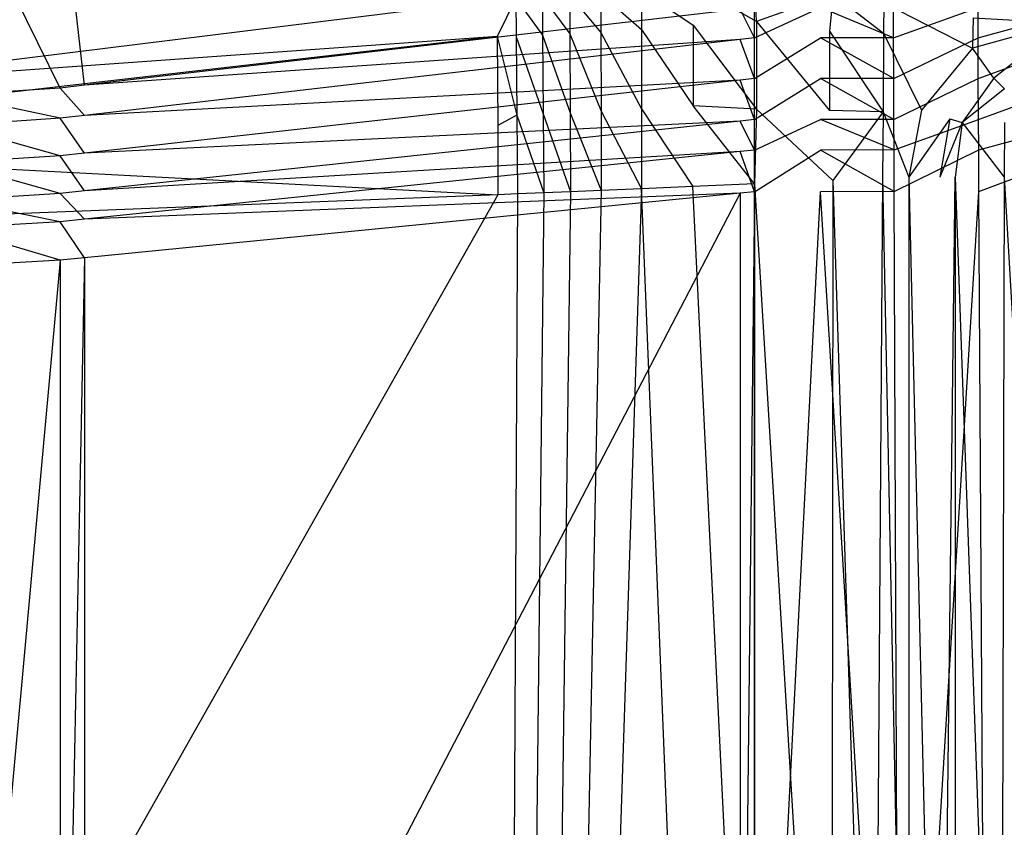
# Model space of a CAD drawing. Extents: x 0 to 0.86, y -0.605 to 0.
# Tile 28 of 33: x 0.702 to 0.766, y -0.207 to -0.155. Entities that reach past the tile are written whole.
import ezdxf

# ---------------------------------------------------------------- set-up
doc = ezdxf.new("R2010")
doc.units = 0
doc.layers.add('L3_BECKEN_N_692210__0___REPLACE', color=7, linetype='CONTINUOUS')

msp = doc.modelspace()

# ---------------------------------------------------------------- linework, layer by layer
at = {"layer": 'L3_BECKEN_N_692210__0___REPLACE', "color": 8}
for points, invisible_edges in [([(0.688029, -0.141596, 0.064844), (0.688058, -0.159109, 0.064844), (0.733221, -0.153499, 0.32745), (0.688029, -0.141596, 0.064844)], 14), ([(0.706569, -0.159034, 0.068382), (0.705, -0.145, 0.05986), (0.706569, -0.143082, 0.068382), (0.706569, -0.159034, 0.068382)], 14), ([(0.706569, -0.143082, 0.068382), (0.749076, -0.154101, 0.299267), (0.706569, -0.159034, 0.068382), (0.706569, -0.143082, 0.068382)], 13), ([(0.698, -0.145, 0.037911), (0.705, -0.159216, 0.05986), (0.698, -0.159685, 0.037911), (0.698, -0.145, 0.037911)], 13), ([(0.705, -0.159216, 0.05986), (0.698, -0.145, 0.037911), (0.705, -0.145, 0.05986), (0.705, -0.159216, 0.05986)], 14), ([(0.705, -0.145, 0.05986), (0.706569, -0.159034, 0.068382), (0.705, -0.159216, 0.05986), (0.705, -0.145, 0.05986)], 13), ([(0.750136, -0.154893, 0.354169), (0.75, -0.15225, 0.354169), (0.746019, -0.15258, 0.351516), (0.750136, -0.154893, 0.354169)], 14), ([(0.750136, -0.154893, 0.354169), (0.755092, -0.153123, 0.354169), (0.75, -0.15225, 0.354169), (0.750136, -0.154893, 0.354169)], 13), ([(0.738021, -0.153203, 0.341392), (0.740048, -0.155612, 0.345081), (0.740045, -0.153105, 0.34508), (0.738021, -0.153203, 0.341392)], 14), ([(0.740045, -0.153105, 0.34508), (0.742673, -0.155416, 0.348364), (0.742673, -0.152889, 0.348364), (0.740045, -0.153105, 0.34508)], 14), ([(0.742673, -0.155416, 0.348364), (0.740045, -0.153105, 0.34508), (0.740048, -0.155612, 0.345081), (0.742673, -0.155416, 0.348364)], 13), ([(0.742673, -0.152889, 0.348364), (0.746017, -0.15514, 0.351517), (0.746019, -0.15258, 0.351516), (0.742673, -0.152889, 0.348364)], 14), ([(0.746017, -0.15514, 0.351517), (0.742673, -0.152889, 0.348364), (0.742673, -0.155416, 0.348364), (0.746017, -0.15514, 0.351517)], 13), ([(0.750136, -0.154893, 0.354169), (0.746019, -0.15258, 0.351516), (0.746017, -0.15514, 0.351517), (0.750136, -0.154893, 0.354169)], 14), ([(0.755092, -0.153123, 0.354169), (0.750136, -0.154893, 0.354169), (0.754863, -0.15553, 0.354169), (0.755092, -0.153123, 0.354169)], 14), ([(0.758367, -0.15565, 0.354169), (0.755092, -0.153123, 0.354169), (0.754863, -0.15553, 0.354169), (0.758367, -0.15565, 0.354169)], 13), ([(0.755092, -0.153123, 0.354169), (0.758367, -0.15565, 0.354169), (0.758382, -0.153685, 0.354169), (0.755092, -0.153123, 0.354169)], 14), ([(0.764168, -0.154675, 0.354169), (0.77, -0.155, 0.354169), (0.770099, -0.153037, 0.354169), (0.764168, -0.154675, 0.354169)], 14), ([(0.733221, -0.153499, 0.32745), (0.688058, -0.159109, 0.064844), (0.733309, -0.15588, 0.327557), (0.733221, -0.153499, 0.32745)], 14), ([(0.734534, -0.153399, 0.332645), (0.733221, -0.153499, 0.32745), (0.733309, -0.15588, 0.327557), (0.734534, -0.153399, 0.332645)], 14), ([(0.734534, -0.153399, 0.332645), (0.733309, -0.15588, 0.327557), (0.734556, -0.155892, 0.332644), (0.734534, -0.153399, 0.332645)], 14), ([(0.734534, -0.153399, 0.332645), (0.736266, -0.155798, 0.337283), (0.736249, -0.153298, 0.337283), (0.734534, -0.153399, 0.332645)], 14), ([(0.736266, -0.155798, 0.337283), (0.734534, -0.153399, 0.332645), (0.734556, -0.155892, 0.332644), (0.736266, -0.155798, 0.337283)], 13), ([(0.736249, -0.153298, 0.337283), (0.738032, -0.155707, 0.341391), (0.738021, -0.153203, 0.341392), (0.736249, -0.153298, 0.337283)], 14), ([(0.738032, -0.155707, 0.341391), (0.736249, -0.153298, 0.337283), (0.736266, -0.155798, 0.337283), (0.738032, -0.155707, 0.341391)], 13), ([(0.740048, -0.155612, 0.345081), (0.738021, -0.153203, 0.341392), (0.738032, -0.155707, 0.341391), (0.740048, -0.155612, 0.345081)], 13), ([(0.764138, -0.15664, 0.354169), (0.758382, -0.153685, 0.354169), (0.758367, -0.15565, 0.354169), (0.764138, -0.15664, 0.354169)], 13), ([(0.758382, -0.153685, 0.354169), (0.764138, -0.15664, 0.354169), (0.764168, -0.154675, 0.354169), (0.758382, -0.153685, 0.354169)], 14), ([(0.749076, -0.156066, 0.299267), (0.706569, -0.159034, 0.068382), (0.749076, -0.154101, 0.299267), (0.749076, -0.156066, 0.299267)], 14), ([(0.75, -0.155959, 0.304286), (0.749076, -0.154101, 0.299267), (0.75, -0.153994, 0.304286), (0.75, -0.155959, 0.304286)], 14), ([(0.749076, -0.154101, 0.299267), (0.75, -0.155959, 0.304286), (0.749076, -0.156066, 0.299267), (0.749076, -0.154101, 0.299267)], 13), ([(0.754278, -0.153994, 0.304286), (0.75, -0.155959, 0.304286), (0.75, -0.153994, 0.304286), (0.754278, -0.153994, 0.304286)], 13), ([(0.75, -0.155959, 0.304286), (0.754278, -0.153994, 0.304286), (0.754277, -0.155959, 0.304286), (0.75, -0.155959, 0.304286)], 14), ([(0.754278, -0.153994, 0.304286), (0.759015, -0.155959, 0.304286), (0.754277, -0.155959, 0.304286), (0.754278, -0.153994, 0.304286)], 13), ([(0.759015, -0.155959, 0.304286), (0.754278, -0.153994, 0.304286), (0.759007, -0.153994, 0.304286), (0.759015, -0.155959, 0.304286)], 14), ([(0.764485, -0.153994, 0.304286), (0.759015, -0.155959, 0.304286), (0.759007, -0.153994, 0.304286), (0.764485, -0.153994, 0.304286)], 13), ([(0.759015, -0.155959, 0.304286), (0.764485, -0.153994, 0.304286), (0.76449, -0.155959, 0.304286), (0.759015, -0.155959, 0.304286)], 14), ([(0.771713, -0.153994, 0.304286), (0.76449, -0.155959, 0.304286), (0.764485, -0.153994, 0.304286), (0.771713, -0.153994, 0.304286)], 13), ([(0.76449, -0.155959, 0.304286), (0.771713, -0.153994, 0.304286), (0.771724, -0.155959, 0.304286), (0.76449, -0.155959, 0.304286)], 14), ([(0.746017, -0.15514, 0.351517), (0.750136, -0.160578, 0.354169), (0.750136, -0.154893, 0.354169), (0.746017, -0.15514, 0.351517)], 14), ([(0.754855, -0.160669, 0.354169), (0.750136, -0.154893, 0.354169), (0.750136, -0.160578, 0.354169), (0.754855, -0.160669, 0.354169)], 13), ([(0.750136, -0.154893, 0.354169), (0.754855, -0.160669, 0.354169), (0.754863, -0.15553, 0.354169), (0.750136, -0.154893, 0.354169)], 14), ([(0.77, -0.155, 0.354169), (0.764168, -0.154675, 0.354169), (0.764138, -0.15664, 0.354169), (0.77, -0.155, 0.354169)], 13), ([(0.77, -0.155, 0.354169), (0.764138, -0.15664, 0.354169), (0.765512, -0.158584, 0.352174), (0.77, -0.155, 0.354169)], 14), ([(0.77, -0.155, 0.354169), (0.765512, -0.158584, 0.352174), (0.77, -0.157, 0.352174), (0.77, -0.155, 0.354169)], 14), ([(0.736266, -0.155798, 0.337283), (0.738055, -0.160817, 0.341391), (0.738032, -0.155707, 0.341391), (0.736266, -0.155798, 0.337283)], 14), ([(0.738032, -0.155707, 0.341391), (0.740056, -0.160728, 0.345081), (0.740048, -0.155612, 0.345081), (0.738032, -0.155707, 0.341391)], 14), ([(0.740056, -0.160728, 0.345081), (0.738032, -0.155707, 0.341391), (0.738055, -0.160817, 0.341391), (0.740056, -0.160728, 0.345081)], 13), ([(0.740048, -0.155612, 0.345081), (0.742672, -0.160575, 0.348365), (0.742673, -0.155416, 0.348364), (0.740048, -0.155612, 0.345081)], 14), ([(0.742672, -0.160575, 0.348365), (0.740048, -0.155612, 0.345081), (0.740056, -0.160728, 0.345081), (0.742672, -0.160575, 0.348365)], 13), ([(0.746015, -0.160365, 0.351518), (0.742673, -0.155416, 0.348364), (0.742672, -0.160575, 0.348365), (0.746015, -0.160365, 0.351518)], 13), ([(0.742673, -0.155416, 0.348364), (0.746015, -0.160365, 0.351518), (0.746017, -0.15514, 0.351517), (0.742673, -0.155416, 0.348364)], 14), ([(0.750136, -0.160578, 0.354169), (0.746017, -0.15514, 0.351517), (0.746015, -0.160365, 0.351518), (0.750136, -0.160578, 0.354169)], 13), ([(0.75833, -0.160755, 0.354169), (0.754863, -0.15553, 0.354169), (0.754855, -0.160669, 0.354169), (0.75833, -0.160755, 0.354169)], 13), ([(0.754863, -0.15553, 0.354169), (0.75833, -0.160755, 0.354169), (0.758367, -0.15565, 0.354169), (0.754863, -0.15553, 0.354169)], 14), ([(0.76082, -0.160643, 0.354169), (0.758367, -0.15565, 0.354169), (0.75833, -0.160755, 0.354169), (0.76082, -0.160643, 0.354169)], 13), ([(0.758367, -0.15565, 0.354169), (0.76082, -0.160643, 0.354169), (0.764138, -0.15664, 0.354169), (0.758367, -0.15565, 0.354169)], 14), ([(0.733309, -0.15588, 0.327557), (0.688058, -0.159109, 0.064844), (0.688059, -0.161075, 0.064844), (0.733309, -0.15588, 0.327557)], 14), ([(0.733309, -0.15588, 0.327557), (0.688059, -0.161075, 0.064844), (0.733369, -0.161658, 0.327556), (0.733309, -0.15588, 0.327557)], 14), ([(0.706569, -0.159034, 0.068382), (0.749076, -0.156066, 0.299267), (0.706569, -0.160999, 0.068382), (0.706569, -0.159034, 0.068382)], 13), ([(0.749076, -0.158712, 0.299267), (0.706569, -0.160999, 0.068382), (0.749076, -0.156066, 0.299267), (0.749076, -0.158712, 0.299267)], 14), ([(0.734602, -0.160981, 0.332643), (0.733309, -0.15588, 0.327557), (0.733369, -0.161658, 0.327556), (0.734602, -0.160981, 0.332643)], 13), ([(0.733309, -0.15588, 0.327557), (0.734602, -0.160981, 0.332643), (0.734556, -0.155892, 0.332644), (0.733309, -0.15588, 0.327557)], 14), ([(0.734556, -0.155892, 0.332644), (0.736301, -0.160899, 0.337283), (0.736266, -0.155798, 0.337283), (0.734556, -0.155892, 0.332644)], 14), ([(0.736301, -0.160899, 0.337283), (0.734556, -0.155892, 0.332644), (0.734602, -0.160981, 0.332643), (0.736301, -0.160899, 0.337283)], 13), ([(0.738055, -0.160817, 0.341391), (0.736266, -0.155798, 0.337283), (0.736301, -0.160899, 0.337283), (0.738055, -0.160817, 0.341391)], 13), ([(0.75, -0.158609, 0.304286), (0.749076, -0.156066, 0.299267), (0.75, -0.155959, 0.304286), (0.75, -0.158609, 0.304286)], 14), ([(0.749076, -0.156066, 0.299267), (0.75, -0.158609, 0.304286), (0.749076, -0.158712, 0.299267), (0.749076, -0.156066, 0.299267)], 13), ([(0.754277, -0.155959, 0.304286), (0.75, -0.158609, 0.304286), (0.75, -0.155959, 0.304286), (0.754277, -0.155959, 0.304286)], 13), ([(0.75, -0.158609, 0.304286), (0.754277, -0.155959, 0.304286), (0.754275, -0.158607, 0.304286), (0.75, -0.158609, 0.304286)], 14), ([(0.754277, -0.155959, 0.304286), (0.759025, -0.158605, 0.304286), (0.754275, -0.158607, 0.304286), (0.754277, -0.155959, 0.304286)], 13), ([(0.759025, -0.158605, 0.304286), (0.754277, -0.155959, 0.304286), (0.759015, -0.155959, 0.304286), (0.759025, -0.158605, 0.304286)], 14), ([(0.76449, -0.155959, 0.304286), (0.759025, -0.158605, 0.304286), (0.759015, -0.155959, 0.304286), (0.76449, -0.155959, 0.304286)], 13), ([(0.759025, -0.158605, 0.304286), (0.76449, -0.155959, 0.304286), (0.764505, -0.158603, 0.304286), (0.759025, -0.158605, 0.304286)], 14), ([(0.771724, -0.155959, 0.304286), (0.764505, -0.158603, 0.304286), (0.76449, -0.155959, 0.304286), (0.771724, -0.155959, 0.304286)], 13), ([(0.764505, -0.158603, 0.304286), (0.771724, -0.155959, 0.304286), (0.77174, -0.158601, 0.304286), (0.764505, -0.158603, 0.304286)], 14), ([(0.764138, -0.15664, 0.354169), (0.76082, -0.160643, 0.354169), (0.762651, -0.161215, 0.352174), (0.764138, -0.15664, 0.354169)], 14), ([(0.765512, -0.158584, 0.352174), (0.764138, -0.15664, 0.354169), (0.762651, -0.161215, 0.352174), (0.765512, -0.158584, 0.352174)], 14), ([(0.765512, -0.158584, 0.352174), (0.766198, -0.15927, 0.348183), (0.77, -0.157, 0.352174), (0.765512, -0.158584, 0.352174)], 14), ([(0.706569, -0.160999, 0.068382), (0.749076, -0.158712, 0.299267), (0.706569, -0.163447, 0.068382), (0.706569, -0.160999, 0.068382)], 13), ([(0.749076, -0.161359, 0.299267), (0.706569, -0.163447, 0.068382), (0.749076, -0.158712, 0.299267), (0.749076, -0.161359, 0.299267)], 14), ([(0.75, -0.16126, 0.304286), (0.749076, -0.158712, 0.299267), (0.75, -0.158609, 0.304286), (0.75, -0.16126, 0.304286)], 14), ([(0.749076, -0.158712, 0.299267), (0.75, -0.16126, 0.304286), (0.749076, -0.161359, 0.299267), (0.749076, -0.158712, 0.299267)], 13), ([(0.754275, -0.158607, 0.304286), (0.75, -0.16126, 0.304286), (0.75, -0.158609, 0.304286), (0.754275, -0.158607, 0.304286)], 13), ([(0.75, -0.16126, 0.304286), (0.754275, -0.158607, 0.304286), (0.754274, -0.161257, 0.304286), (0.75, -0.16126, 0.304286)], 14), ([(0.754275, -0.158607, 0.304286), (0.759036, -0.161254, 0.304286), (0.754274, -0.161257, 0.304286), (0.754275, -0.158607, 0.304286)], 13), ([(0.759036, -0.161254, 0.304286), (0.754275, -0.158607, 0.304286), (0.759025, -0.158605, 0.304286), (0.759036, -0.161254, 0.304286)], 14), ([(0.764505, -0.158603, 0.304286), (0.759036, -0.161254, 0.304286), (0.759025, -0.158605, 0.304286), (0.764505, -0.158603, 0.304286)], 13), ([(0.759036, -0.161254, 0.304286), (0.764505, -0.158603, 0.304286), (0.764521, -0.161249, 0.304286), (0.759036, -0.161254, 0.304286)], 14), ([(0.762651, -0.161215, 0.352174), (0.763452, -0.161444, 0.348183), (0.765512, -0.158584, 0.352174), (0.762651, -0.161215, 0.352174)], 14), ([(0.765512, -0.158584, 0.352174), (0.763452, -0.161444, 0.348183), (0.766198, -0.15927, 0.348183), (0.765512, -0.158584, 0.352174)], 14), ([(0.77174, -0.158601, 0.304286), (0.764521, -0.161249, 0.304286), (0.764505, -0.158603, 0.304286), (0.77174, -0.158601, 0.304286)], 13), ([(0.764521, -0.161249, 0.304286), (0.77174, -0.158601, 0.304286), (0.771756, -0.161244, 0.304286), (0.764521, -0.161249, 0.304286)], 14), ([(0.705, -0.161181, 0.05986), (0.698, -0.159685, 0.037911), (0.705, -0.159216, 0.05986), (0.705, -0.161181, 0.05986)], 14), ([(0.706569, -0.160999, 0.068382), (0.705, -0.159216, 0.05986), (0.706569, -0.159034, 0.068382), (0.706569, -0.160999, 0.068382)], 14), ([(0.705, -0.159216, 0.05986), (0.706569, -0.160999, 0.068382), (0.705, -0.161181, 0.05986), (0.705, -0.159216, 0.05986)], 13), ([(0.766198, -0.15927, 0.348183), (0.763452, -0.161444, 0.348183), (0.766194, -0.161444, 0.348368), (0.766198, -0.15927, 0.348183)], 14), ([(0.698, -0.159685, 0.037911), (0.705, -0.161181, 0.05986), (0.698, -0.16165, 0.037911), (0.698, -0.159685, 0.037911)], 13), ([(0.736301, -0.160899, 0.337283), (0.738078, -0.165942, 0.341391), (0.738055, -0.160817, 0.341391), (0.736301, -0.160899, 0.337283)], 14), ([(0.738055, -0.160817, 0.341391), (0.740063, -0.165859, 0.345082), (0.740056, -0.160728, 0.345081), (0.738055, -0.160817, 0.341391)], 14), ([(0.740063, -0.165859, 0.345082), (0.738055, -0.160817, 0.341391), (0.738078, -0.165942, 0.341391), (0.740063, -0.165859, 0.345082)], 13), ([(0.740056, -0.160728, 0.345081), (0.742671, -0.165748, 0.348366), (0.742672, -0.160575, 0.348365), (0.740056, -0.160728, 0.345081)], 14), ([(0.742671, -0.165748, 0.348366), (0.740056, -0.160728, 0.345081), (0.740063, -0.165859, 0.345082), (0.742671, -0.165748, 0.348366)], 13), ([(0.746012, -0.165605, 0.351519), (0.742672, -0.160575, 0.348365), (0.742671, -0.165748, 0.348366), (0.746012, -0.165605, 0.351519)], 13), ([(0.742672, -0.160575, 0.348365), (0.746012, -0.165605, 0.351519), (0.746015, -0.160365, 0.351518), (0.742672, -0.160575, 0.348365)], 14), ([(0.75, -0.165434, 0.354169), (0.746015, -0.160365, 0.351518), (0.746012, -0.165605, 0.351519), (0.75, -0.165434, 0.354169)], 14), ([(0.750136, -0.160578, 0.354169), (0.746015, -0.160365, 0.351518), (0.75, -0.165434, 0.354169), (0.750136, -0.160578, 0.354169)], 14), ([(0.755081, -0.165213, 0.354169), (0.750136, -0.160578, 0.354169), (0.75, -0.165434, 0.354169), (0.755081, -0.165213, 0.354169)], 13), ([(0.750136, -0.160578, 0.354169), (0.755081, -0.165213, 0.354169), (0.754855, -0.160669, 0.354169), (0.750136, -0.160578, 0.354169)], 14), ([(0.755081, -0.165213, 0.354169), (0.75833, -0.160755, 0.354169), (0.754855, -0.160669, 0.354169), (0.755081, -0.165213, 0.354169)], 13), ([(0.75833, -0.160755, 0.354169), (0.755081, -0.165213, 0.354169), (0.758299, -0.165074, 0.354169), (0.75833, -0.160755, 0.354169)], 14), ([(0.76, -0.165, 0.354169), (0.75833, -0.160755, 0.354169), (0.758299, -0.165074, 0.354169), (0.76, -0.165, 0.354169)], 13), ([(0.75833, -0.160755, 0.354169), (0.76, -0.165, 0.354169), (0.76082, -0.160643, 0.354169), (0.75833, -0.160755, 0.354169)], 14), ([(0.76082, -0.160643, 0.354169), (0.76, -0.165, 0.354169), (0.762651, -0.161215, 0.352174), (0.76082, -0.160643, 0.354169)], 14), ([(0.688059, -0.161075, 0.064844), (0.688062, -0.163752, 0.064844), (0.733369, -0.161658, 0.327556), (0.688059, -0.161075, 0.064844)], 14), ([(0.705, -0.163621, 0.05986), (0.698, -0.16165, 0.037911), (0.705, -0.161181, 0.05986), (0.705, -0.163621, 0.05986)], 14), ([(0.706569, -0.163447, 0.068382), (0.705, -0.161181, 0.05986), (0.706569, -0.160999, 0.068382), (0.706569, -0.163447, 0.068382)], 14), ([(0.705, -0.161181, 0.05986), (0.706569, -0.163447, 0.068382), (0.705, -0.163621, 0.05986), (0.705, -0.161181, 0.05986)], 13), ([(0.706569, -0.163447, 0.068382), (0.749076, -0.161359, 0.299267), (0.706569, -0.165896, 0.068382), (0.706569, -0.163447, 0.068382)], 13), ([(0.749076, -0.16334, 0.299267), (0.706569, -0.165896, 0.068382), (0.749076, -0.161359, 0.299267), (0.749076, -0.16334, 0.299267)], 14), ([(0.734602, -0.160981, 0.332643), (0.733369, -0.161658, 0.327556), (0.734648, -0.166085, 0.332642), (0.734602, -0.160981, 0.332643)], 14), ([(0.734602, -0.160981, 0.332643), (0.736336, -0.166015, 0.337282), (0.736301, -0.160899, 0.337283), (0.734602, -0.160981, 0.332643)], 14), ([(0.736336, -0.166015, 0.337282), (0.734602, -0.160981, 0.332643), (0.734648, -0.166085, 0.332642), (0.736336, -0.166015, 0.337282)], 13), ([(0.738078, -0.165942, 0.341391), (0.736301, -0.160899, 0.337283), (0.736336, -0.166015, 0.337282), (0.738078, -0.165942, 0.341391)], 13), ([(0.75, -0.163245, 0.304286), (0.749076, -0.161359, 0.299267), (0.75, -0.16126, 0.304286), (0.75, -0.163245, 0.304286)], 14), ([(0.749076, -0.161359, 0.299267), (0.75, -0.163245, 0.304286), (0.749076, -0.16334, 0.299267), (0.749076, -0.161359, 0.299267)], 13), ([(0.754274, -0.161257, 0.304286), (0.75, -0.163245, 0.304286), (0.75, -0.16126, 0.304286), (0.754274, -0.161257, 0.304286)], 13), ([(0.75, -0.163245, 0.304286), (0.754274, -0.161257, 0.304286), (0.754273, -0.16324, 0.304286), (0.75, -0.163245, 0.304286)], 14), ([(0.754274, -0.161257, 0.304286), (0.759043, -0.163235, 0.304286), (0.754273, -0.16324, 0.304286), (0.754274, -0.161257, 0.304286)], 13), ([(0.759043, -0.163235, 0.304286), (0.754274, -0.161257, 0.304286), (0.759036, -0.161254, 0.304286), (0.759043, -0.163235, 0.304286)], 14), ([(0.764521, -0.161249, 0.304286), (0.759043, -0.163235, 0.304286), (0.759036, -0.161254, 0.304286), (0.764521, -0.161249, 0.304286)], 13), ([(0.759043, -0.163235, 0.304286), (0.764521, -0.161249, 0.304286), (0.764533, -0.163229, 0.304286), (0.759043, -0.163235, 0.304286)], 14), ([(0.762651, -0.161215, 0.352174), (0.76, -0.165, 0.354169), (0.762, -0.165, 0.352174), (0.762651, -0.161215, 0.352174)], 14), ([(0.762651, -0.161215, 0.352174), (0.762, -0.165, 0.352174), (0.763452, -0.161444, 0.348183), (0.762651, -0.161215, 0.352174)], 14), ([(0.763452, -0.161444, 0.348183), (0.762, -0.165, 0.352174), (0.763, -0.165, 0.348183), (0.763452, -0.161444, 0.348183)], 14), ([(0.766185, -0.165, 0.34839), (0.763452, -0.161444, 0.348183), (0.763, -0.165, 0.348183), (0.766185, -0.165, 0.34839)], 13), ([(0.763452, -0.161444, 0.348183), (0.766185, -0.165, 0.34839), (0.766194, -0.161444, 0.348368), (0.763452, -0.161444, 0.348183)], 14), ([(0.771756, -0.161244, 0.304286), (0.764533, -0.163229, 0.304286), (0.764521, -0.161249, 0.304286), (0.771756, -0.161244, 0.304286)], 13), ([(0.764533, -0.163229, 0.304286), (0.771756, -0.161244, 0.304286), (0.771767, -0.163222, 0.304286), (0.764533, -0.163229, 0.304286)], 14), ([(0.770074, -0.165, 0.348643), (0.766194, -0.161444, 0.348368), (0.766185, -0.165, 0.34839), (0.770074, -0.165, 0.348643)], 13), ([(0.688062, -0.163752, 0.064844), (0.733353, -0.166137, 0.32745), (0.733369, -0.161658, 0.327556), (0.688062, -0.163752, 0.064844)], 14), ([(0.698, -0.16165, 0.037911), (0.705, -0.163621, 0.05986), (0.698, -0.164072, 0.037911), (0.698, -0.16165, 0.037911)], 13), ([(0.733369, -0.161658, 0.327556), (0.733353, -0.166137, 0.32745), (0.734648, -0.166085, 0.332642), (0.733369, -0.161658, 0.327556)], 14), ([(0.706569, -0.165896, 0.068382), (0.749076, -0.16334, 0.299267), (0.706569, -0.167729, 0.068382), (0.706569, -0.165896, 0.068382)], 13), ([(0.749076, -0.166037, 0.299267), (0.706569, -0.167729, 0.068382), (0.749076, -0.16334, 0.299267), (0.749076, -0.166037, 0.299267)], 14), ([(0.75, -0.165946, 0.304286), (0.749076, -0.16334, 0.299267), (0.75, -0.163245, 0.304286), (0.75, -0.165946, 0.304286)], 14), ([(0.749076, -0.16334, 0.299267), (0.75, -0.165946, 0.304286), (0.749076, -0.166037, 0.299267), (0.749076, -0.16334, 0.299267)], 13), ([(0.754273, -0.16324, 0.304286), (0.75, -0.165946, 0.304286), (0.75, -0.163245, 0.304286), (0.754273, -0.16324, 0.304286)], 13), ([(0.75, -0.165946, 0.304286), (0.754273, -0.16324, 0.304286), (0.754271, -0.16594, 0.304286), (0.75, -0.165946, 0.304286)], 14), ([(0.754273, -0.16324, 0.304286), (0.759054, -0.165933, 0.304286), (0.754271, -0.16594, 0.304286), (0.754273, -0.16324, 0.304286)], 13), ([(0.759054, -0.165933, 0.304286), (0.754273, -0.16324, 0.304286), (0.759043, -0.163235, 0.304286), (0.759054, -0.165933, 0.304286)], 14), ([(0.764533, -0.163229, 0.304286), (0.759054, -0.165933, 0.304286), (0.759043, -0.163235, 0.304286), (0.764533, -0.163229, 0.304286)], 13), ([(0.759054, -0.165933, 0.304286), (0.764533, -0.163229, 0.304286), (0.764549, -0.165925, 0.304286), (0.759054, -0.165933, 0.304286)], 14), ([(0.771767, -0.163222, 0.304286), (0.764549, -0.165925, 0.304286), (0.764533, -0.163229, 0.304286), (0.771767, -0.163222, 0.304286)], 13), ([(0.764549, -0.165925, 0.304286), (0.771767, -0.163222, 0.304286), (0.771783, -0.165915, 0.304286), (0.764549, -0.165925, 0.304286)], 14), ([(0.733353, -0.166137, 0.32745), (0.688062, -0.163752, 0.064844), (0.688064, -0.167919, 0.064844), (0.733353, -0.166137, 0.32745)], 13), ([(0.705, -0.166063, 0.05986), (0.698, -0.164072, 0.037911), (0.705, -0.163621, 0.05986), (0.705, -0.166063, 0.05986)], 14), ([(0.706569, -0.165896, 0.068382), (0.705, -0.163621, 0.05986), (0.706569, -0.163447, 0.068382), (0.706569, -0.165896, 0.068382)], 14), ([(0.705, -0.163621, 0.05986), (0.706569, -0.165896, 0.068382), (0.705, -0.166063, 0.05986), (0.705, -0.163621, 0.05986)], 13), ([(0.698, -0.164072, 0.037911), (0.705, -0.166063, 0.05986), (0.698, -0.166495, 0.037911), (0.698, -0.164072, 0.037911)], 13), ([(0.75, -0.165434, 0.354169), (0.755006, -0.248198, 0.354169), (0.755081, -0.165213, 0.354169), (0.75, -0.165434, 0.354169)], 14), ([(0.757697, -0.248231, 0.354169), (0.755081, -0.165213, 0.354169), (0.755006, -0.248198, 0.354169), (0.757697, -0.248231, 0.354169)], 13), ([(0.755081, -0.165213, 0.354169), (0.757697, -0.248231, 0.354169), (0.758299, -0.165074, 0.354169), (0.755081, -0.165213, 0.354169)], 14), ([(0.76, -0.24826, 0.354169), (0.758299, -0.165074, 0.354169), (0.757697, -0.248231, 0.354169), (0.76, -0.24826, 0.354169)], 13), ([(0.758299, -0.165074, 0.354169), (0.76, -0.24826, 0.354169), (0.76, -0.165, 0.354169), (0.758299, -0.165074, 0.354169)], 14), ([(0.762, -0.24826, 0.352174), (0.76, -0.165, 0.354169), (0.76, -0.24826, 0.354169), (0.762, -0.24826, 0.352174)], 13), ([(0.76, -0.165, 0.354169), (0.762, -0.24826, 0.352174), (0.762, -0.165, 0.352174), (0.76, -0.165, 0.354169)], 14), ([(0.763, -0.165, 0.348183), (0.762, -0.24826, 0.352174), (0.763, -0.24826, 0.348183), (0.763, -0.165, 0.348183)], 13), ([(0.762, -0.24826, 0.352174), (0.763, -0.165, 0.348183), (0.762, -0.165, 0.352174), (0.762, -0.24826, 0.352174)], 14), ([(0.765971, -0.24826, 0.348376), (0.763, -0.165, 0.348183), (0.763, -0.24826, 0.348183), (0.765971, -0.24826, 0.348376)], 13), ([(0.763, -0.165, 0.348183), (0.765971, -0.24826, 0.348376), (0.766185, -0.165, 0.34839), (0.763, -0.165, 0.348183)], 14), ([(0.770985, -0.24826, 0.348702), (0.766185, -0.165, 0.34839), (0.765971, -0.24826, 0.348376), (0.770985, -0.24826, 0.348702)], 13), ([(0.766185, -0.165, 0.34839), (0.770985, -0.24826, 0.348702), (0.770074, -0.165, 0.348643), (0.766185, -0.165, 0.34839)], 14), ([(0.706569, -0.167729, 0.068382), (0.705, -0.166063, 0.05986), (0.706569, -0.165896, 0.068382), (0.706569, -0.167729, 0.068382)], 14), ([(0.740063, -0.165859, 0.345082), (0.738078, -0.165942, 0.341391), (0.738443, -0.247941, 0.341014), (0.740063, -0.165859, 0.345082)], 14), ([(0.740063, -0.165859, 0.345082), (0.738443, -0.247941, 0.341014), (0.74, -0.247973, 0.344192), (0.740063, -0.165859, 0.345082)], 14), ([(0.742671, -0.165748, 0.348366), (0.74, -0.247973, 0.344192), (0.742, -0.248013, 0.348183), (0.742671, -0.165748, 0.348366)], 14), ([(0.742671, -0.165748, 0.348366), (0.740063, -0.165859, 0.345082), (0.74, -0.247973, 0.344192), (0.742671, -0.165748, 0.348366)], 14), ([(0.746, -0.248078, 0.352174), (0.742671, -0.165748, 0.348366), (0.742, -0.248013, 0.348183), (0.746, -0.248078, 0.352174)], 14), ([(0.746012, -0.165605, 0.351519), (0.742671, -0.165748, 0.348366), (0.746, -0.248078, 0.352174), (0.746012, -0.165605, 0.351519)], 14), ([(0.75, -0.248135, 0.354169), (0.746012, -0.165605, 0.351519), (0.746, -0.248078, 0.352174), (0.75, -0.248135, 0.354169)], 14), ([(0.75, -0.165434, 0.354169), (0.746012, -0.165605, 0.351519), (0.75, -0.248135, 0.354169), (0.75, -0.165434, 0.354169)], 14), ([(0.755006, -0.248198, 0.354169), (0.75, -0.165434, 0.354169), (0.75, -0.248135, 0.354169), (0.755006, -0.248198, 0.354169)], 13), ([(0.764549, -0.165925, 0.304286), (0.759379, -0.249854, 0.304286), (0.759054, -0.165933, 0.304286), (0.764549, -0.165925, 0.304286)], 13), ([(0.759379, -0.249854, 0.304286), (0.764549, -0.165925, 0.304286), (0.765051, -0.249778, 0.304286), (0.759379, -0.249854, 0.304286)], 14), ([(0.771783, -0.165915, 0.304286), (0.765051, -0.249778, 0.304286), (0.764549, -0.165925, 0.304286), (0.771783, -0.165915, 0.304286)], 13), ([(0.765051, -0.249778, 0.304286), (0.771783, -0.165915, 0.304286), (0.772279, -0.249681, 0.304286), (0.765051, -0.249778, 0.304286)], 14), ([(0.733353, -0.166137, 0.32745), (0.688064, -0.167919, 0.064844), (0.688101, -0.246275, 0.064844), (0.733353, -0.166137, 0.32745)], 14), ([(0.733353, -0.166137, 0.32745), (0.688101, -0.246275, 0.064844), (0.734197, -0.247838, 0.32745), (0.733353, -0.166137, 0.32745)], 14), ([(0.705, -0.167891, 0.05986), (0.698, -0.166495, 0.037911), (0.705, -0.166063, 0.05986), (0.705, -0.167891, 0.05986)], 14), ([(0.698, -0.166495, 0.037911), (0.705, -0.167891, 0.05986), (0.698, -0.168308, 0.037911), (0.698, -0.166495, 0.037911)], 13), ([(0.705, -0.166063, 0.05986), (0.706569, -0.167729, 0.068382), (0.705, -0.167891, 0.05986), (0.705, -0.166063, 0.05986)], 13), ([(0.706569, -0.167729, 0.068382), (0.749076, -0.166037, 0.299267), (0.706569, -0.170224, 0.068382), (0.706569, -0.167729, 0.068382)], 13), ([(0.706569, -0.247715, 0.068382), (0.749076, -0.166037, 0.299267), (0.749076, -0.249931, 0.299267), (0.706569, -0.247715, 0.068382)], 13), ([(0.749076, -0.166037, 0.299267), (0.706569, -0.247715, 0.068382), (0.706569, -0.170224, 0.068382), (0.749076, -0.166037, 0.299267)], 14), ([(0.734648, -0.166085, 0.332642), (0.733353, -0.166137, 0.32745), (0.734197, -0.247838, 0.32745), (0.734648, -0.166085, 0.332642)], 14), ([(0.734648, -0.166085, 0.332642), (0.734197, -0.247838, 0.32745), (0.735447, -0.247873, 0.332686), (0.734648, -0.166085, 0.332642)], 14), ([(0.736336, -0.166015, 0.337282), (0.734648, -0.166085, 0.332642), (0.735447, -0.247873, 0.332686), (0.736336, -0.166015, 0.337282)], 14), ([(0.736336, -0.166015, 0.337282), (0.735447, -0.247873, 0.332686), (0.73698, -0.247909, 0.337241), (0.736336, -0.166015, 0.337282)], 14), ([(0.738078, -0.165942, 0.341391), (0.736336, -0.166015, 0.337282), (0.73698, -0.247909, 0.337241), (0.738078, -0.165942, 0.341391)], 14), ([(0.738078, -0.165942, 0.341391), (0.73698, -0.247909, 0.337241), (0.738443, -0.247941, 0.341014), (0.738078, -0.165942, 0.341391)], 14), ([(0.749076, -0.249931, 0.299267), (0.75, -0.165946, 0.304286), (0.75, -0.24998, 0.304286), (0.749076, -0.249931, 0.299267)], 13), ([(0.75, -0.165946, 0.304286), (0.749076, -0.249931, 0.299267), (0.749076, -0.166037, 0.299267), (0.75, -0.165946, 0.304286)], 14), ([(0.754271, -0.16594, 0.304286), (0.75, -0.24998, 0.304286), (0.75, -0.165946, 0.304286), (0.754271, -0.16594, 0.304286)], 13), ([(0.75, -0.24998, 0.304286), (0.754271, -0.16594, 0.304286), (0.754225, -0.249923, 0.304286), (0.75, -0.24998, 0.304286)], 14), ([(0.754271, -0.16594, 0.304286), (0.759379, -0.249854, 0.304286), (0.754225, -0.249923, 0.304286), (0.754271, -0.16594, 0.304286)], 13), ([(0.759379, -0.249854, 0.304286), (0.754271, -0.16594, 0.304286), (0.759054, -0.165933, 0.304286), (0.759379, -0.249854, 0.304286)], 14), ([(0.706569, -0.170224, 0.068382), (0.705, -0.167891, 0.05986), (0.706569, -0.167729, 0.068382), (0.706569, -0.170224, 0.068382)], 14), ([(0.705, -0.170379, 0.05986), (0.698, -0.168308, 0.037911), (0.705, -0.167891, 0.05986), (0.705, -0.170379, 0.05986)], 14), ([(0.698, -0.168308, 0.037911), (0.705, -0.170379, 0.05986), (0.698, -0.170777, 0.037911), (0.698, -0.168308, 0.037911)], 13), ([(0.705, -0.167891, 0.05986), (0.706569, -0.170224, 0.068382), (0.705, -0.170379, 0.05986), (0.705, -0.167891, 0.05986)], 13), ([(0.698, -0.247425, 0.037911), (0.705, -0.170379, 0.05986), (0.705, -0.247633, 0.05986), (0.698, -0.247425, 0.037911)], 13), ([(0.705, -0.170379, 0.05986), (0.698, -0.247425, 0.037911), (0.698, -0.170777, 0.037911), (0.705, -0.170379, 0.05986)], 14), ([(0.705, -0.247633, 0.05986), (0.706569, -0.170224, 0.068382), (0.706569, -0.247715, 0.068382), (0.705, -0.247633, 0.05986)], 13), ([(0.706569, -0.170224, 0.068382), (0.705, -0.247633, 0.05986), (0.705, -0.170379, 0.05986), (0.706569, -0.170224, 0.068382)], 14)]:
    msp.add_3dface(points, dxfattribs=dict(at, invisible_edges=invisible_edges))

doc.saveas('drawing.dxf')
